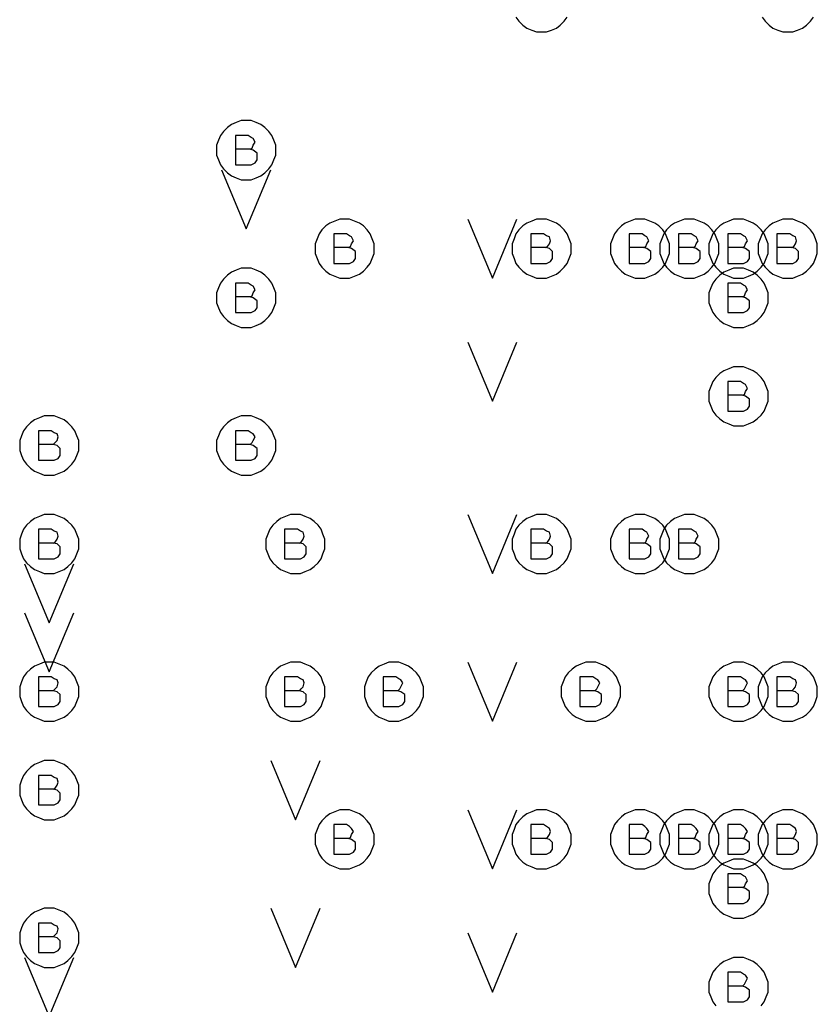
# Model space of a CAD drawing. Extents: x 28 to 61, y 25 to 46.
# Tile 11 of 61: x 35.1 to 35.9, y 31.9 to 32.9. Entities that reach past the tile are written whole.
import ezdxf

# ---------------------------------------------------------------- set-up
doc = ezdxf.new("R2010")
doc.units = 0
doc.layers.add('RVP8-TX_d_fab', color=2, linetype='CONTINUOUS')

msp = doc.modelspace()

# ---------------------------------------------------------------- linework, layer by layer
at = {"layer": 'RVP8-TX_d_fab'}
for points in [[(35.579, 32.945), (35.582, 32.941), (35.586, 32.937), (35.59, 32.934), (35.595, 32.932), (35.6, 32.93), (35.605, 32.93), (35.61, 32.93), (35.615, 32.932), (35.62, 32.934), (35.624, 32.937), (35.628, 32.941), (35.631, 32.945)], [(35.829, 32.945), (35.832, 32.941), (35.836, 32.937), (35.84, 32.934), (35.845, 32.932), (35.85, 32.93), (35.855, 32.93), (35.86, 32.93), (35.865, 32.932), (35.87, 32.934), (35.874, 32.937), (35.878, 32.941), (35.881, 32.945)], [(35.309, 32.811), (35.311, 32.812), (35.312, 32.815), (35.314, 32.818), (35.312, 32.822), (35.31, 32.823), (35.307, 32.825), (35.294, 32.825), (35.294, 32.795), (35.31, 32.795), (35.314, 32.797), (35.316, 32.8), (35.316, 32.804), (35.316, 32.807), (35.312, 32.81), (35.309, 32.811), (35.294, 32.811)], [(35.28, 32.79), (35.305, 32.73), (35.33, 32.79)], [(35.53, 32.74), (35.555, 32.68), (35.58, 32.74)], [(35.409, 32.711), (35.411, 32.712), (35.412, 32.715), (35.414, 32.718), (35.412, 32.722), (35.41, 32.723), (35.407, 32.725), (35.394, 32.725), (35.394, 32.695), (35.41, 32.695), (35.414, 32.697), (35.416, 32.7), (35.416, 32.704), (35.416, 32.707), (35.412, 32.71), (35.409, 32.711), (35.394, 32.711)], [(35.609, 32.711), (35.611, 32.712), (35.613, 32.715), (35.614, 32.718), (35.613, 32.722), (35.61, 32.723), (35.607, 32.725), (35.594, 32.725), (35.594, 32.695), (35.61, 32.695), (35.614, 32.697), (35.616, 32.7), (35.616, 32.704), (35.616, 32.707), (35.613, 32.71), (35.609, 32.711), (35.594, 32.711)], [(35.709, 32.711), (35.711, 32.712), (35.712, 32.715), (35.714, 32.718), (35.712, 32.722), (35.71, 32.723), (35.707, 32.725), (35.694, 32.725), (35.694, 32.695), (35.71, 32.695), (35.714, 32.697), (35.716, 32.7), (35.716, 32.704), (35.716, 32.707), (35.712, 32.71), (35.709, 32.711), (35.694, 32.711)], [(35.759, 32.711), (35.761, 32.712), (35.762, 32.715), (35.764, 32.718), (35.762, 32.722), (35.76, 32.723), (35.757, 32.725), (35.744, 32.725), (35.744, 32.695), (35.76, 32.695), (35.764, 32.697), (35.766, 32.7), (35.766, 32.704), (35.766, 32.707), (35.762, 32.71), (35.759, 32.711), (35.744, 32.711)], [(35.809, 32.711), (35.811, 32.712), (35.812, 32.715), (35.814, 32.718), (35.812, 32.722), (35.81, 32.723), (35.807, 32.725), (35.794, 32.725), (35.794, 32.695), (35.81, 32.695), (35.814, 32.697), (35.816, 32.7), (35.816, 32.704), (35.816, 32.707), (35.812, 32.71), (35.809, 32.711), (35.794, 32.711)], [(35.859, 32.711), (35.861, 32.712), (35.863, 32.715), (35.864, 32.718), (35.863, 32.722), (35.86, 32.723), (35.857, 32.725), (35.844, 32.725), (35.844, 32.695), (35.86, 32.695), (35.864, 32.697), (35.866, 32.7), (35.866, 32.704), (35.866, 32.707), (35.863, 32.71), (35.859, 32.711), (35.844, 32.711)], [(35.309, 32.661), (35.311, 32.662), (35.312, 32.665), (35.314, 32.668), (35.312, 32.672), (35.31, 32.673), (35.307, 32.675), (35.294, 32.675), (35.294, 32.645), (35.31, 32.645), (35.314, 32.647), (35.316, 32.65), (35.316, 32.654), (35.316, 32.657), (35.312, 32.66), (35.309, 32.661), (35.294, 32.661)], [(35.809, 32.661), (35.811, 32.662), (35.812, 32.665), (35.814, 32.668), (35.812, 32.672), (35.81, 32.673), (35.807, 32.675), (35.794, 32.675), (35.794, 32.645), (35.81, 32.645), (35.814, 32.647), (35.816, 32.65), (35.816, 32.654), (35.816, 32.657), (35.812, 32.66), (35.809, 32.661), (35.794, 32.661)], [(35.53, 32.615), (35.555, 32.555), (35.58, 32.615)], [(35.809, 32.561), (35.811, 32.562), (35.812, 32.565), (35.814, 32.568), (35.812, 32.572), (35.81, 32.573), (35.807, 32.575), (35.794, 32.575), (35.794, 32.545), (35.81, 32.545), (35.814, 32.547), (35.816, 32.55), (35.816, 32.554), (35.816, 32.557), (35.812, 32.56), (35.809, 32.561), (35.794, 32.561)], [(35.109, 32.511), (35.111, 32.513), (35.113, 32.515), (35.114, 32.519), (35.113, 32.522), (35.11, 32.523), (35.107, 32.525), (35.094, 32.525), (35.094, 32.495), (35.11, 32.495), (35.114, 32.497), (35.116, 32.5), (35.116, 32.504), (35.116, 32.507), (35.113, 32.51), (35.109, 32.511), (35.094, 32.511)], [(35.309, 32.511), (35.311, 32.513), (35.312, 32.515), (35.314, 32.519), (35.312, 32.522), (35.31, 32.523), (35.307, 32.525), (35.294, 32.525), (35.294, 32.495), (35.31, 32.495), (35.314, 32.497), (35.316, 32.5), (35.316, 32.504), (35.316, 32.507), (35.312, 32.51), (35.309, 32.511), (35.294, 32.511)], [(35.53, 32.44), (35.555, 32.38), (35.58, 32.44)], [(35.109, 32.411), (35.111, 32.412), (35.113, 32.415), (35.114, 32.418), (35.113, 32.422), (35.11, 32.423), (35.107, 32.425), (35.094, 32.425), (35.094, 32.395), (35.11, 32.395), (35.114, 32.397), (35.116, 32.4), (35.116, 32.404), (35.116, 32.407), (35.113, 32.41), (35.109, 32.411), (35.094, 32.411)], [(35.359, 32.411), (35.361, 32.412), (35.363, 32.415), (35.364, 32.418), (35.363, 32.422), (35.36, 32.423), (35.357, 32.425), (35.344, 32.425), (35.344, 32.395), (35.36, 32.395), (35.364, 32.397), (35.366, 32.4), (35.366, 32.404), (35.366, 32.407), (35.363, 32.41), (35.359, 32.411), (35.344, 32.411)], [(35.609, 32.411), (35.611, 32.412), (35.613, 32.415), (35.614, 32.418), (35.613, 32.422), (35.61, 32.423), (35.607, 32.425), (35.594, 32.425), (35.594, 32.395), (35.61, 32.395), (35.614, 32.397), (35.616, 32.4), (35.616, 32.404), (35.616, 32.407), (35.613, 32.41), (35.609, 32.411), (35.594, 32.411)], [(35.709, 32.411), (35.711, 32.412), (35.712, 32.415), (35.714, 32.418), (35.712, 32.422), (35.71, 32.423), (35.707, 32.425), (35.694, 32.425), (35.694, 32.395), (35.71, 32.395), (35.714, 32.397), (35.716, 32.4), (35.716, 32.404), (35.716, 32.407), (35.712, 32.41), (35.709, 32.411), (35.694, 32.411)], [(35.759, 32.411), (35.761, 32.412), (35.762, 32.415), (35.764, 32.418), (35.762, 32.422), (35.76, 32.423), (35.757, 32.425), (35.744, 32.425), (35.744, 32.395), (35.76, 32.395), (35.764, 32.397), (35.766, 32.4), (35.766, 32.404), (35.766, 32.407), (35.762, 32.41), (35.759, 32.411), (35.744, 32.411)], [(35.08, 32.39), (35.105, 32.33), (35.13, 32.39)], [(35.08, 32.34), (35.105, 32.28), (35.13, 32.34)], [(35.53, 32.29), (35.555, 32.23), (35.58, 32.29)], [(35.109, 32.261), (35.111, 32.263), (35.113, 32.265), (35.114, 32.269), (35.113, 32.272), (35.11, 32.273), (35.107, 32.275), (35.094, 32.275), (35.094, 32.245), (35.11, 32.245), (35.114, 32.247), (35.116, 32.25), (35.116, 32.254), (35.116, 32.257), (35.113, 32.26), (35.109, 32.261), (35.094, 32.261)], [(35.359, 32.261), (35.361, 32.263), (35.363, 32.265), (35.364, 32.269), (35.363, 32.272), (35.36, 32.273), (35.357, 32.275), (35.344, 32.275), (35.344, 32.245), (35.36, 32.245), (35.364, 32.247), (35.366, 32.25), (35.366, 32.254), (35.366, 32.257), (35.363, 32.26), (35.359, 32.261), (35.344, 32.261)], [(35.459, 32.261), (35.461, 32.263), (35.462, 32.265), (35.464, 32.269), (35.462, 32.272), (35.46, 32.273), (35.457, 32.275), (35.444, 32.275), (35.444, 32.245), (35.46, 32.245), (35.464, 32.247), (35.466, 32.25), (35.466, 32.254), (35.466, 32.257), (35.462, 32.26), (35.459, 32.261), (35.444, 32.261)], [(35.659, 32.261), (35.661, 32.263), (35.662, 32.265), (35.664, 32.269), (35.662, 32.272), (35.66, 32.273), (35.657, 32.275), (35.644, 32.275), (35.644, 32.245), (35.66, 32.245), (35.664, 32.247), (35.666, 32.25), (35.666, 32.254), (35.666, 32.257), (35.662, 32.26), (35.659, 32.261), (35.644, 32.261)], [(35.809, 32.261), (35.811, 32.263), (35.812, 32.265), (35.814, 32.269), (35.812, 32.272), (35.81, 32.273), (35.807, 32.275), (35.794, 32.275), (35.794, 32.245), (35.81, 32.245), (35.814, 32.247), (35.816, 32.25), (35.816, 32.254), (35.816, 32.257), (35.812, 32.26), (35.809, 32.261), (35.794, 32.261)], [(35.859, 32.261), (35.861, 32.263), (35.863, 32.265), (35.864, 32.269), (35.863, 32.272), (35.86, 32.273), (35.857, 32.275), (35.844, 32.275), (35.844, 32.245), (35.86, 32.245), (35.864, 32.247), (35.866, 32.25), (35.866, 32.254), (35.866, 32.257), (35.863, 32.26), (35.859, 32.261), (35.844, 32.261)], [(35.33, 32.19), (35.355, 32.13), (35.38, 32.19)], [(35.109, 32.161), (35.111, 32.162), (35.113, 32.165), (35.114, 32.168), (35.113, 32.172), (35.11, 32.173), (35.107, 32.175), (35.094, 32.175), (35.094, 32.145), (35.11, 32.145), (35.114, 32.147), (35.116, 32.15), (35.116, 32.154), (35.116, 32.157), (35.113, 32.16), (35.109, 32.161), (35.094, 32.161)], [(35.53, 32.14), (35.555, 32.08), (35.58, 32.14)], [(35.409, 32.111), (35.411, 32.112), (35.412, 32.115), (35.414, 32.118), (35.412, 32.121), (35.41, 32.123), (35.407, 32.125), (35.394, 32.125), (35.394, 32.095), (35.41, 32.095), (35.414, 32.097), (35.416, 32.1), (35.416, 32.104), (35.416, 32.107), (35.412, 32.11), (35.409, 32.111), (35.394, 32.111)], [(35.609, 32.111), (35.611, 32.112), (35.613, 32.115), (35.614, 32.118), (35.613, 32.121), (35.61, 32.123), (35.607, 32.125), (35.594, 32.125), (35.594, 32.095), (35.61, 32.095), (35.614, 32.097), (35.616, 32.1), (35.616, 32.104), (35.616, 32.107), (35.613, 32.11), (35.609, 32.111), (35.594, 32.111)], [(35.709, 32.111), (35.711, 32.112), (35.712, 32.115), (35.714, 32.118), (35.712, 32.121), (35.71, 32.123), (35.707, 32.125), (35.694, 32.125), (35.694, 32.095), (35.71, 32.095), (35.714, 32.097), (35.716, 32.1), (35.716, 32.104), (35.716, 32.107), (35.712, 32.11), (35.709, 32.111), (35.694, 32.111)], [(35.759, 32.111), (35.761, 32.112), (35.762, 32.115), (35.764, 32.118), (35.762, 32.121), (35.76, 32.123), (35.757, 32.125), (35.744, 32.125), (35.744, 32.095), (35.76, 32.095), (35.764, 32.097), (35.766, 32.1), (35.766, 32.104), (35.766, 32.107), (35.762, 32.11), (35.759, 32.111), (35.744, 32.111)], [(35.809, 32.111), (35.811, 32.112), (35.812, 32.115), (35.814, 32.118), (35.812, 32.121), (35.81, 32.123), (35.807, 32.125), (35.794, 32.125), (35.794, 32.095), (35.81, 32.095), (35.814, 32.097), (35.816, 32.1), (35.816, 32.104), (35.816, 32.107), (35.812, 32.11), (35.809, 32.111), (35.794, 32.111)], [(35.859, 32.111), (35.861, 32.112), (35.863, 32.115), (35.864, 32.118), (35.863, 32.121), (35.86, 32.123), (35.857, 32.125), (35.844, 32.125), (35.844, 32.095), (35.86, 32.095), (35.864, 32.097), (35.866, 32.1), (35.866, 32.104), (35.866, 32.107), (35.863, 32.11), (35.859, 32.111), (35.844, 32.111)], [(35.809, 32.061), (35.811, 32.062), (35.812, 32.065), (35.814, 32.068), (35.812, 32.072), (35.81, 32.073), (35.807, 32.075), (35.794, 32.075), (35.794, 32.045), (35.81, 32.045), (35.814, 32.047), (35.816, 32.05), (35.816, 32.054), (35.816, 32.057), (35.812, 32.06), (35.809, 32.061), (35.794, 32.061)], [(35.33, 32.04), (35.355, 31.98), (35.38, 32.04)], [(35.109, 32.011), (35.111, 32.013), (35.113, 32.015), (35.114, 32.019), (35.113, 32.022), (35.11, 32.023), (35.107, 32.025), (35.094, 32.025), (35.094, 31.995), (35.11, 31.995), (35.114, 31.997), (35.116, 32), (35.116, 32.004), (35.116, 32.007), (35.113, 32.01), (35.109, 32.011), (35.094, 32.011)], [(35.53, 32.015), (35.555, 31.955), (35.58, 32.015)], [(35.08, 31.99), (35.105, 31.93), (35.13, 31.99)], [(35.828, 31.941), (35.831, 31.945), (35.833, 31.95), (35.835, 31.955), (35.835, 31.96), (35.835, 31.96), (35.835, 31.965), (35.833, 31.97), (35.831, 31.975), (35.828, 31.979), (35.824, 31.983), (35.82, 31.986), (35.815, 31.988), (35.81, 31.99), (35.805, 31.99), (35.8, 31.99), (35.795, 31.988), (35.79, 31.986), (35.786, 31.983), (35.782, 31.979), (35.779, 31.975), (35.777, 31.97), (35.775, 31.965), (35.775, 31.96), (35.775, 31.955), (35.777, 31.95), (35.779, 31.945), (35.782, 31.941)], [(35.809, 31.961), (35.811, 31.963), (35.812, 31.965), (35.814, 31.969), (35.812, 31.972), (35.81, 31.973), (35.807, 31.975), (35.794, 31.975), (35.794, 31.945), (35.81, 31.945), (35.814, 31.947), (35.816, 31.95), (35.816, 31.954), (35.816, 31.957), (35.812, 31.96), (35.809, 31.961), (35.794, 31.961)]]:
    msp.add_lwpolyline(points, dxfattribs=at)
for points in [[(35.335, 32.81), (35.335, 32.815), (35.333, 32.82), (35.331, 32.825), (35.328, 32.829), (35.324, 32.833), (35.32, 32.836), (35.315, 32.838), (35.31, 32.84), (35.305, 32.84), (35.3, 32.84), (35.295, 32.838), (35.29, 32.836), (35.286, 32.833), (35.282, 32.829), (35.279, 32.825), (35.277, 32.82), (35.275, 32.815), (35.275, 32.81), (35.275, 32.805), (35.277, 32.8), (35.279, 32.795), (35.282, 32.791), (35.286, 32.787), (35.29, 32.784), (35.295, 32.782), (35.3, 32.78), (35.305, 32.78), (35.31, 32.78), (35.315, 32.782), (35.32, 32.784), (35.324, 32.787), (35.328, 32.791), (35.331, 32.795), (35.333, 32.8), (35.335, 32.805), (35.335, 32.81)], [(35.435, 32.71), (35.435, 32.715), (35.433, 32.72), (35.431, 32.725), (35.428, 32.729), (35.424, 32.733), (35.42, 32.736), (35.415, 32.738), (35.41, 32.74), (35.405, 32.74), (35.4, 32.74), (35.395, 32.738), (35.39, 32.736), (35.386, 32.733), (35.382, 32.729), (35.379, 32.725), (35.377, 32.72), (35.375, 32.715), (35.375, 32.71), (35.375, 32.705), (35.377, 32.7), (35.379, 32.695), (35.382, 32.691), (35.386, 32.687), (35.39, 32.684), (35.395, 32.682), (35.4, 32.68), (35.405, 32.68), (35.41, 32.68), (35.415, 32.682), (35.42, 32.684), (35.424, 32.687), (35.428, 32.691), (35.431, 32.695), (35.433, 32.7), (35.435, 32.705), (35.435, 32.71)], [(35.635, 32.71), (35.635, 32.715), (35.633, 32.72), (35.631, 32.725), (35.628, 32.729), (35.624, 32.733), (35.62, 32.736), (35.615, 32.738), (35.61, 32.74), (35.605, 32.74), (35.6, 32.74), (35.595, 32.738), (35.59, 32.736), (35.586, 32.733), (35.582, 32.729), (35.579, 32.725), (35.577, 32.72), (35.575, 32.715), (35.575, 32.71), (35.575, 32.705), (35.577, 32.7), (35.579, 32.695), (35.582, 32.691), (35.586, 32.687), (35.59, 32.684), (35.595, 32.682), (35.6, 32.68), (35.605, 32.68), (35.61, 32.68), (35.615, 32.682), (35.62, 32.684), (35.624, 32.687), (35.628, 32.691), (35.631, 32.695), (35.633, 32.7), (35.635, 32.705), (35.635, 32.71)], [(35.735, 32.71), (35.735, 32.715), (35.733, 32.72), (35.731, 32.725), (35.728, 32.729), (35.724, 32.733), (35.72, 32.736), (35.715, 32.738), (35.71, 32.74), (35.705, 32.74), (35.7, 32.74), (35.695, 32.738), (35.69, 32.736), (35.686, 32.733), (35.682, 32.729), (35.679, 32.725), (35.677, 32.72), (35.675, 32.715), (35.675, 32.71), (35.675, 32.705), (35.677, 32.7), (35.679, 32.695), (35.682, 32.691), (35.686, 32.687), (35.69, 32.684), (35.695, 32.682), (35.7, 32.68), (35.705, 32.68), (35.71, 32.68), (35.715, 32.682), (35.72, 32.684), (35.724, 32.687), (35.728, 32.691), (35.731, 32.695), (35.733, 32.7), (35.735, 32.705), (35.735, 32.71)], [(35.785, 32.71), (35.785, 32.715), (35.783, 32.72), (35.781, 32.725), (35.778, 32.729), (35.774, 32.733), (35.77, 32.736), (35.765, 32.738), (35.76, 32.74), (35.755, 32.74), (35.75, 32.74), (35.745, 32.738), (35.74, 32.736), (35.736, 32.733), (35.732, 32.729), (35.729, 32.725), (35.727, 32.72), (35.725, 32.715), (35.725, 32.71), (35.725, 32.705), (35.727, 32.7), (35.729, 32.695), (35.732, 32.691), (35.736, 32.687), (35.74, 32.684), (35.745, 32.682), (35.75, 32.68), (35.755, 32.68), (35.76, 32.68), (35.765, 32.682), (35.77, 32.684), (35.774, 32.687), (35.778, 32.691), (35.781, 32.695), (35.783, 32.7), (35.785, 32.705), (35.785, 32.71)], [(35.835, 32.71), (35.835, 32.715), (35.833, 32.72), (35.831, 32.725), (35.828, 32.729), (35.824, 32.733), (35.82, 32.736), (35.815, 32.738), (35.81, 32.74), (35.805, 32.74), (35.8, 32.74), (35.795, 32.738), (35.79, 32.736), (35.786, 32.733), (35.782, 32.729), (35.779, 32.725), (35.777, 32.72), (35.775, 32.715), (35.775, 32.71), (35.775, 32.705), (35.777, 32.7), (35.779, 32.695), (35.782, 32.691), (35.786, 32.687), (35.79, 32.684), (35.795, 32.682), (35.8, 32.68), (35.805, 32.68), (35.81, 32.68), (35.815, 32.682), (35.82, 32.684), (35.824, 32.687), (35.828, 32.691), (35.831, 32.695), (35.833, 32.7), (35.835, 32.705), (35.835, 32.71)], [(35.885, 32.71), (35.885, 32.715), (35.883, 32.72), (35.881, 32.725), (35.878, 32.729), (35.874, 32.733), (35.87, 32.736), (35.865, 32.738), (35.86, 32.74), (35.855, 32.74), (35.85, 32.74), (35.845, 32.738), (35.84, 32.736), (35.836, 32.733), (35.832, 32.729), (35.829, 32.725), (35.827, 32.72), (35.825, 32.715), (35.825, 32.71), (35.825, 32.705), (35.827, 32.7), (35.829, 32.695), (35.832, 32.691), (35.836, 32.687), (35.84, 32.684), (35.845, 32.682), (35.85, 32.68), (35.855, 32.68), (35.86, 32.68), (35.865, 32.682), (35.87, 32.684), (35.874, 32.687), (35.878, 32.691), (35.881, 32.695), (35.883, 32.7), (35.885, 32.705), (35.885, 32.71)], [(35.335, 32.66), (35.335, 32.665), (35.333, 32.67), (35.331, 32.675), (35.328, 32.679), (35.324, 32.683), (35.32, 32.686), (35.315, 32.688), (35.31, 32.69), (35.305, 32.69), (35.3, 32.69), (35.295, 32.688), (35.29, 32.686), (35.286, 32.683), (35.282, 32.679), (35.279, 32.675), (35.277, 32.67), (35.275, 32.665), (35.275, 32.66), (35.275, 32.655), (35.277, 32.65), (35.279, 32.645), (35.282, 32.641), (35.286, 32.637), (35.29, 32.634), (35.295, 32.632), (35.3, 32.63), (35.305, 32.63), (35.31, 32.63), (35.315, 32.632), (35.32, 32.634), (35.324, 32.637), (35.328, 32.641), (35.331, 32.645), (35.333, 32.65), (35.335, 32.655), (35.335, 32.66)], [(35.835, 32.66), (35.835, 32.665), (35.833, 32.67), (35.831, 32.675), (35.828, 32.679), (35.824, 32.683), (35.82, 32.686), (35.815, 32.688), (35.81, 32.69), (35.805, 32.69), (35.8, 32.69), (35.795, 32.688), (35.79, 32.686), (35.786, 32.683), (35.782, 32.679), (35.779, 32.675), (35.777, 32.67), (35.775, 32.665), (35.775, 32.66), (35.775, 32.655), (35.777, 32.65), (35.779, 32.645), (35.782, 32.641), (35.786, 32.637), (35.79, 32.634), (35.795, 32.632), (35.8, 32.63), (35.805, 32.63), (35.81, 32.63), (35.815, 32.632), (35.82, 32.634), (35.824, 32.637), (35.828, 32.641), (35.831, 32.645), (35.833, 32.65), (35.835, 32.655), (35.835, 32.66)], [(35.835, 32.56), (35.835, 32.565), (35.833, 32.57), (35.831, 32.575), (35.828, 32.579), (35.824, 32.583), (35.82, 32.586), (35.815, 32.588), (35.81, 32.59), (35.805, 32.59), (35.8, 32.59), (35.795, 32.588), (35.79, 32.586), (35.786, 32.583), (35.782, 32.579), (35.779, 32.575), (35.777, 32.57), (35.775, 32.565), (35.775, 32.56), (35.775, 32.555), (35.777, 32.55), (35.779, 32.545), (35.782, 32.541), (35.786, 32.537), (35.79, 32.534), (35.795, 32.532), (35.8, 32.53), (35.805, 32.53), (35.81, 32.53), (35.815, 32.532), (35.82, 32.534), (35.824, 32.537), (35.828, 32.541), (35.831, 32.545), (35.833, 32.55), (35.835, 32.555), (35.835, 32.56)], [(35.135, 32.51), (35.135, 32.515), (35.133, 32.52), (35.131, 32.525), (35.128, 32.529), (35.124, 32.533), (35.12, 32.536), (35.115, 32.538), (35.11, 32.54), (35.105, 32.54), (35.1, 32.54), (35.095, 32.538), (35.09, 32.536), (35.086, 32.533), (35.082, 32.529), (35.079, 32.525), (35.077, 32.52), (35.075, 32.515), (35.075, 32.51), (35.075, 32.505), (35.077, 32.5), (35.079, 32.495), (35.082, 32.491), (35.086, 32.487), (35.09, 32.484), (35.095, 32.482), (35.1, 32.48), (35.105, 32.48), (35.11, 32.48), (35.115, 32.482), (35.12, 32.484), (35.124, 32.487), (35.128, 32.491), (35.131, 32.495), (35.133, 32.5), (35.135, 32.505), (35.135, 32.51)], [(35.335, 32.51), (35.335, 32.515), (35.333, 32.52), (35.331, 32.525), (35.328, 32.529), (35.324, 32.533), (35.32, 32.536), (35.315, 32.538), (35.31, 32.54), (35.305, 32.54), (35.3, 32.54), (35.295, 32.538), (35.29, 32.536), (35.286, 32.533), (35.282, 32.529), (35.279, 32.525), (35.277, 32.52), (35.275, 32.515), (35.275, 32.51), (35.275, 32.505), (35.277, 32.5), (35.279, 32.495), (35.282, 32.491), (35.286, 32.487), (35.29, 32.484), (35.295, 32.482), (35.3, 32.48), (35.305, 32.48), (35.31, 32.48), (35.315, 32.482), (35.32, 32.484), (35.324, 32.487), (35.328, 32.491), (35.331, 32.495), (35.333, 32.5), (35.335, 32.505), (35.335, 32.51)], [(35.135, 32.41), (35.135, 32.415), (35.133, 32.42), (35.131, 32.425), (35.128, 32.429), (35.124, 32.433), (35.12, 32.436), (35.115, 32.438), (35.11, 32.44), (35.105, 32.44), (35.1, 32.44), (35.095, 32.438), (35.09, 32.436), (35.086, 32.433), (35.082, 32.429), (35.079, 32.425), (35.077, 32.42), (35.075, 32.415), (35.075, 32.41), (35.075, 32.405), (35.077, 32.4), (35.079, 32.395), (35.082, 32.391), (35.086, 32.387), (35.09, 32.384), (35.095, 32.382), (35.1, 32.38), (35.105, 32.38), (35.11, 32.38), (35.115, 32.382), (35.12, 32.384), (35.124, 32.387), (35.128, 32.391), (35.131, 32.395), (35.133, 32.4), (35.135, 32.405), (35.135, 32.41)], [(35.385, 32.41), (35.385, 32.415), (35.383, 32.42), (35.381, 32.425), (35.378, 32.429), (35.374, 32.433), (35.37, 32.436), (35.365, 32.438), (35.36, 32.44), (35.355, 32.44), (35.35, 32.44), (35.345, 32.438), (35.34, 32.436), (35.336, 32.433), (35.332, 32.429), (35.329, 32.425), (35.327, 32.42), (35.325, 32.415), (35.325, 32.41), (35.325, 32.405), (35.327, 32.4), (35.329, 32.395), (35.332, 32.391), (35.336, 32.387), (35.34, 32.384), (35.345, 32.382), (35.35, 32.38), (35.355, 32.38), (35.36, 32.38), (35.365, 32.382), (35.37, 32.384), (35.374, 32.387), (35.378, 32.391), (35.381, 32.395), (35.383, 32.4), (35.385, 32.405), (35.385, 32.41)], [(35.635, 32.41), (35.635, 32.415), (35.633, 32.42), (35.631, 32.425), (35.628, 32.429), (35.624, 32.433), (35.62, 32.436), (35.615, 32.438), (35.61, 32.44), (35.605, 32.44), (35.6, 32.44), (35.595, 32.438), (35.59, 32.436), (35.586, 32.433), (35.582, 32.429), (35.579, 32.425), (35.577, 32.42), (35.575, 32.415), (35.575, 32.41), (35.575, 32.405), (35.577, 32.4), (35.579, 32.395), (35.582, 32.391), (35.586, 32.387), (35.59, 32.384), (35.595, 32.382), (35.6, 32.38), (35.605, 32.38), (35.61, 32.38), (35.615, 32.382), (35.62, 32.384), (35.624, 32.387), (35.628, 32.391), (35.631, 32.395), (35.633, 32.4), (35.635, 32.405), (35.635, 32.41)], [(35.735, 32.41), (35.735, 32.415), (35.733, 32.42), (35.731, 32.425), (35.728, 32.429), (35.724, 32.433), (35.72, 32.436), (35.715, 32.438), (35.71, 32.44), (35.705, 32.44), (35.7, 32.44), (35.695, 32.438), (35.69, 32.436), (35.686, 32.433), (35.682, 32.429), (35.679, 32.425), (35.677, 32.42), (35.675, 32.415), (35.675, 32.41), (35.675, 32.405), (35.677, 32.4), (35.679, 32.395), (35.682, 32.391), (35.686, 32.387), (35.69, 32.384), (35.695, 32.382), (35.7, 32.38), (35.705, 32.38), (35.71, 32.38), (35.715, 32.382), (35.72, 32.384), (35.724, 32.387), (35.728, 32.391), (35.731, 32.395), (35.733, 32.4), (35.735, 32.405), (35.735, 32.41)], [(35.785, 32.41), (35.785, 32.415), (35.783, 32.42), (35.781, 32.425), (35.778, 32.429), (35.774, 32.433), (35.77, 32.436), (35.765, 32.438), (35.76, 32.44), (35.755, 32.44), (35.75, 32.44), (35.745, 32.438), (35.74, 32.436), (35.736, 32.433), (35.732, 32.429), (35.729, 32.425), (35.727, 32.42), (35.725, 32.415), (35.725, 32.41), (35.725, 32.405), (35.727, 32.4), (35.729, 32.395), (35.732, 32.391), (35.736, 32.387), (35.74, 32.384), (35.745, 32.382), (35.75, 32.38), (35.755, 32.38), (35.76, 32.38), (35.765, 32.382), (35.77, 32.384), (35.774, 32.387), (35.778, 32.391), (35.781, 32.395), (35.783, 32.4), (35.785, 32.405), (35.785, 32.41)], [(35.135, 32.26), (35.135, 32.265), (35.133, 32.27), (35.131, 32.275), (35.128, 32.279), (35.124, 32.283), (35.12, 32.286), (35.115, 32.288), (35.11, 32.29), (35.105, 32.29), (35.1, 32.29), (35.095, 32.288), (35.09, 32.286), (35.086, 32.283), (35.082, 32.279), (35.079, 32.275), (35.077, 32.27), (35.075, 32.265), (35.075, 32.26), (35.075, 32.255), (35.077, 32.25), (35.079, 32.245), (35.082, 32.241), (35.086, 32.237), (35.09, 32.234), (35.095, 32.232), (35.1, 32.23), (35.105, 32.23), (35.11, 32.23), (35.115, 32.232), (35.12, 32.234), (35.124, 32.237), (35.128, 32.241), (35.131, 32.245), (35.133, 32.25), (35.135, 32.255), (35.135, 32.26)], [(35.385, 32.26), (35.385, 32.265), (35.383, 32.27), (35.381, 32.275), (35.378, 32.279), (35.374, 32.283), (35.37, 32.286), (35.365, 32.288), (35.36, 32.29), (35.355, 32.29), (35.35, 32.29), (35.345, 32.288), (35.34, 32.286), (35.336, 32.283), (35.332, 32.279), (35.329, 32.275), (35.327, 32.27), (35.325, 32.265), (35.325, 32.26), (35.325, 32.255), (35.327, 32.25), (35.329, 32.245), (35.332, 32.241), (35.336, 32.237), (35.34, 32.234), (35.345, 32.232), (35.35, 32.23), (35.355, 32.23), (35.36, 32.23), (35.365, 32.232), (35.37, 32.234), (35.374, 32.237), (35.378, 32.241), (35.381, 32.245), (35.383, 32.25), (35.385, 32.255), (35.385, 32.26)], [(35.485, 32.26), (35.485, 32.265), (35.483, 32.27), (35.481, 32.275), (35.478, 32.279), (35.474, 32.283), (35.47, 32.286), (35.465, 32.288), (35.46, 32.29), (35.455, 32.29), (35.45, 32.29), (35.445, 32.288), (35.44, 32.286), (35.436, 32.283), (35.432, 32.279), (35.429, 32.275), (35.427, 32.27), (35.425, 32.265), (35.425, 32.26), (35.425, 32.255), (35.427, 32.25), (35.429, 32.245), (35.432, 32.241), (35.436, 32.237), (35.44, 32.234), (35.445, 32.232), (35.45, 32.23), (35.455, 32.23), (35.46, 32.23), (35.465, 32.232), (35.47, 32.234), (35.474, 32.237), (35.478, 32.241), (35.481, 32.245), (35.483, 32.25), (35.485, 32.255), (35.485, 32.26)], [(35.685, 32.26), (35.685, 32.265), (35.683, 32.27), (35.681, 32.275), (35.678, 32.279), (35.674, 32.283), (35.67, 32.286), (35.665, 32.288), (35.66, 32.29), (35.655, 32.29), (35.65, 32.29), (35.645, 32.288), (35.64, 32.286), (35.636, 32.283), (35.632, 32.279), (35.629, 32.275), (35.627, 32.27), (35.625, 32.265), (35.625, 32.26), (35.625, 32.255), (35.627, 32.25), (35.629, 32.245), (35.632, 32.241), (35.636, 32.237), (35.64, 32.234), (35.645, 32.232), (35.65, 32.23), (35.655, 32.23), (35.66, 32.23), (35.665, 32.232), (35.67, 32.234), (35.674, 32.237), (35.678, 32.241), (35.681, 32.245), (35.683, 32.25), (35.685, 32.255), (35.685, 32.26)], [(35.835, 32.26), (35.835, 32.265), (35.833, 32.27), (35.831, 32.275), (35.828, 32.279), (35.824, 32.283), (35.82, 32.286), (35.815, 32.288), (35.81, 32.29), (35.805, 32.29), (35.8, 32.29), (35.795, 32.288), (35.79, 32.286), (35.786, 32.283), (35.782, 32.279), (35.779, 32.275), (35.777, 32.27), (35.775, 32.265), (35.775, 32.26), (35.775, 32.255), (35.777, 32.25), (35.779, 32.245), (35.782, 32.241), (35.786, 32.237), (35.79, 32.234), (35.795, 32.232), (35.8, 32.23), (35.805, 32.23), (35.81, 32.23), (35.815, 32.232), (35.82, 32.234), (35.824, 32.237), (35.828, 32.241), (35.831, 32.245), (35.833, 32.25), (35.835, 32.255), (35.835, 32.26)], [(35.885, 32.26), (35.885, 32.265), (35.883, 32.27), (35.881, 32.275), (35.878, 32.279), (35.874, 32.283), (35.87, 32.286), (35.865, 32.288), (35.86, 32.29), (35.855, 32.29), (35.85, 32.29), (35.845, 32.288), (35.84, 32.286), (35.836, 32.283), (35.832, 32.279), (35.829, 32.275), (35.827, 32.27), (35.825, 32.265), (35.825, 32.26), (35.825, 32.255), (35.827, 32.25), (35.829, 32.245), (35.832, 32.241), (35.836, 32.237), (35.84, 32.234), (35.845, 32.232), (35.85, 32.23), (35.855, 32.23), (35.86, 32.23), (35.865, 32.232), (35.87, 32.234), (35.874, 32.237), (35.878, 32.241), (35.881, 32.245), (35.883, 32.25), (35.885, 32.255), (35.885, 32.26)], [(35.135, 32.16), (35.135, 32.165), (35.133, 32.17), (35.131, 32.175), (35.128, 32.179), (35.124, 32.183), (35.12, 32.186), (35.115, 32.188), (35.11, 32.19), (35.105, 32.19), (35.1, 32.19), (35.095, 32.188), (35.09, 32.186), (35.086, 32.183), (35.082, 32.179), (35.079, 32.175), (35.077, 32.17), (35.075, 32.165), (35.075, 32.16), (35.075, 32.155), (35.077, 32.15), (35.079, 32.145), (35.082, 32.141), (35.086, 32.137), (35.09, 32.134), (35.095, 32.132), (35.1, 32.13), (35.105, 32.13), (35.11, 32.13), (35.115, 32.132), (35.12, 32.134), (35.124, 32.137), (35.128, 32.141), (35.131, 32.145), (35.133, 32.15), (35.135, 32.155), (35.135, 32.16)], [(35.435, 32.11), (35.435, 32.115), (35.433, 32.12), (35.431, 32.125), (35.428, 32.129), (35.424, 32.133), (35.42, 32.136), (35.415, 32.138), (35.41, 32.14), (35.405, 32.14), (35.4, 32.14), (35.395, 32.138), (35.39, 32.136), (35.386, 32.133), (35.382, 32.129), (35.379, 32.125), (35.377, 32.12), (35.375, 32.115), (35.375, 32.11), (35.375, 32.105), (35.377, 32.1), (35.379, 32.095), (35.382, 32.091), (35.386, 32.087), (35.39, 32.084), (35.395, 32.082), (35.4, 32.08), (35.405, 32.08), (35.41, 32.08), (35.415, 32.082), (35.42, 32.084), (35.424, 32.087), (35.428, 32.091), (35.431, 32.095), (35.433, 32.1), (35.435, 32.105), (35.435, 32.11)], [(35.635, 32.11), (35.635, 32.115), (35.633, 32.12), (35.631, 32.125), (35.628, 32.129), (35.624, 32.133), (35.62, 32.136), (35.615, 32.138), (35.61, 32.14), (35.605, 32.14), (35.6, 32.14), (35.595, 32.138), (35.59, 32.136), (35.586, 32.133), (35.582, 32.129), (35.579, 32.125), (35.577, 32.12), (35.575, 32.115), (35.575, 32.11), (35.575, 32.105), (35.577, 32.1), (35.579, 32.095), (35.582, 32.091), (35.586, 32.087), (35.59, 32.084), (35.595, 32.082), (35.6, 32.08), (35.605, 32.08), (35.61, 32.08), (35.615, 32.082), (35.62, 32.084), (35.624, 32.087), (35.628, 32.091), (35.631, 32.095), (35.633, 32.1), (35.635, 32.105), (35.635, 32.11)], [(35.735, 32.11), (35.735, 32.115), (35.733, 32.12), (35.731, 32.125), (35.728, 32.129), (35.724, 32.133), (35.72, 32.136), (35.715, 32.138), (35.71, 32.14), (35.705, 32.14), (35.7, 32.14), (35.695, 32.138), (35.69, 32.136), (35.686, 32.133), (35.682, 32.129), (35.679, 32.125), (35.677, 32.12), (35.675, 32.115), (35.675, 32.11), (35.675, 32.105), (35.677, 32.1), (35.679, 32.095), (35.682, 32.091), (35.686, 32.087), (35.69, 32.084), (35.695, 32.082), (35.7, 32.08), (35.705, 32.08), (35.71, 32.08), (35.715, 32.082), (35.72, 32.084), (35.724, 32.087), (35.728, 32.091), (35.731, 32.095), (35.733, 32.1), (35.735, 32.105), (35.735, 32.11)], [(35.785, 32.11), (35.785, 32.115), (35.783, 32.12), (35.781, 32.125), (35.778, 32.129), (35.774, 32.133), (35.77, 32.136), (35.765, 32.138), (35.76, 32.14), (35.755, 32.14), (35.75, 32.14), (35.745, 32.138), (35.74, 32.136), (35.736, 32.133), (35.732, 32.129), (35.729, 32.125), (35.727, 32.12), (35.725, 32.115), (35.725, 32.11), (35.725, 32.105), (35.727, 32.1), (35.729, 32.095), (35.732, 32.091), (35.736, 32.087), (35.74, 32.084), (35.745, 32.082), (35.75, 32.08), (35.755, 32.08), (35.76, 32.08), (35.765, 32.082), (35.77, 32.084), (35.774, 32.087), (35.778, 32.091), (35.781, 32.095), (35.783, 32.1), (35.785, 32.105), (35.785, 32.11)], [(35.835, 32.11), (35.835, 32.115), (35.833, 32.12), (35.831, 32.125), (35.828, 32.129), (35.824, 32.133), (35.82, 32.136), (35.815, 32.138), (35.81, 32.14), (35.805, 32.14), (35.8, 32.14), (35.795, 32.138), (35.79, 32.136), (35.786, 32.133), (35.782, 32.129), (35.779, 32.125), (35.777, 32.12), (35.775, 32.115), (35.775, 32.11), (35.775, 32.105), (35.777, 32.1), (35.779, 32.095), (35.782, 32.091), (35.786, 32.087), (35.79, 32.084), (35.795, 32.082), (35.8, 32.08), (35.805, 32.08), (35.81, 32.08), (35.815, 32.082), (35.82, 32.084), (35.824, 32.087), (35.828, 32.091), (35.831, 32.095), (35.833, 32.1), (35.835, 32.105), (35.835, 32.11)], [(35.885, 32.11), (35.885, 32.115), (35.883, 32.12), (35.881, 32.125), (35.878, 32.129), (35.874, 32.133), (35.87, 32.136), (35.865, 32.138), (35.86, 32.14), (35.855, 32.14), (35.85, 32.14), (35.845, 32.138), (35.84, 32.136), (35.836, 32.133), (35.832, 32.129), (35.829, 32.125), (35.827, 32.12), (35.825, 32.115), (35.825, 32.11), (35.825, 32.105), (35.827, 32.1), (35.829, 32.095), (35.832, 32.091), (35.836, 32.087), (35.84, 32.084), (35.845, 32.082), (35.85, 32.08), (35.855, 32.08), (35.86, 32.08), (35.865, 32.082), (35.87, 32.084), (35.874, 32.087), (35.878, 32.091), (35.881, 32.095), (35.883, 32.1), (35.885, 32.105), (35.885, 32.11)], [(35.835, 32.06), (35.835, 32.065), (35.833, 32.07), (35.831, 32.075), (35.828, 32.079), (35.824, 32.083), (35.82, 32.086), (35.815, 32.088), (35.81, 32.09), (35.805, 32.09), (35.8, 32.09), (35.795, 32.088), (35.79, 32.086), (35.786, 32.083), (35.782, 32.079), (35.779, 32.075), (35.777, 32.07), (35.775, 32.065), (35.775, 32.06), (35.775, 32.055), (35.777, 32.05), (35.779, 32.045), (35.782, 32.041), (35.786, 32.037), (35.79, 32.034), (35.795, 32.032), (35.8, 32.03), (35.805, 32.03), (35.81, 32.03), (35.815, 32.032), (35.82, 32.034), (35.824, 32.037), (35.828, 32.041), (35.831, 32.045), (35.833, 32.05), (35.835, 32.055), (35.835, 32.06)], [(35.135, 32.01), (35.135, 32.015), (35.133, 32.02), (35.131, 32.025), (35.128, 32.029), (35.124, 32.033), (35.12, 32.036), (35.115, 32.038), (35.11, 32.04), (35.105, 32.04), (35.1, 32.04), (35.095, 32.038), (35.09, 32.036), (35.086, 32.033), (35.082, 32.029), (35.079, 32.025), (35.077, 32.02), (35.075, 32.015), (35.075, 32.01), (35.075, 32.005), (35.077, 32), (35.079, 31.995), (35.082, 31.991), (35.086, 31.987), (35.09, 31.984), (35.095, 31.982), (35.1, 31.98), (35.105, 31.98), (35.11, 31.98), (35.115, 31.982), (35.12, 31.984), (35.124, 31.987), (35.128, 31.991), (35.131, 31.995), (35.133, 32), (35.135, 32.005), (35.135, 32.01)]]:
    msp.add_lwpolyline(points, close=True, dxfattribs=at)

doc.saveas('drawing.dxf')
